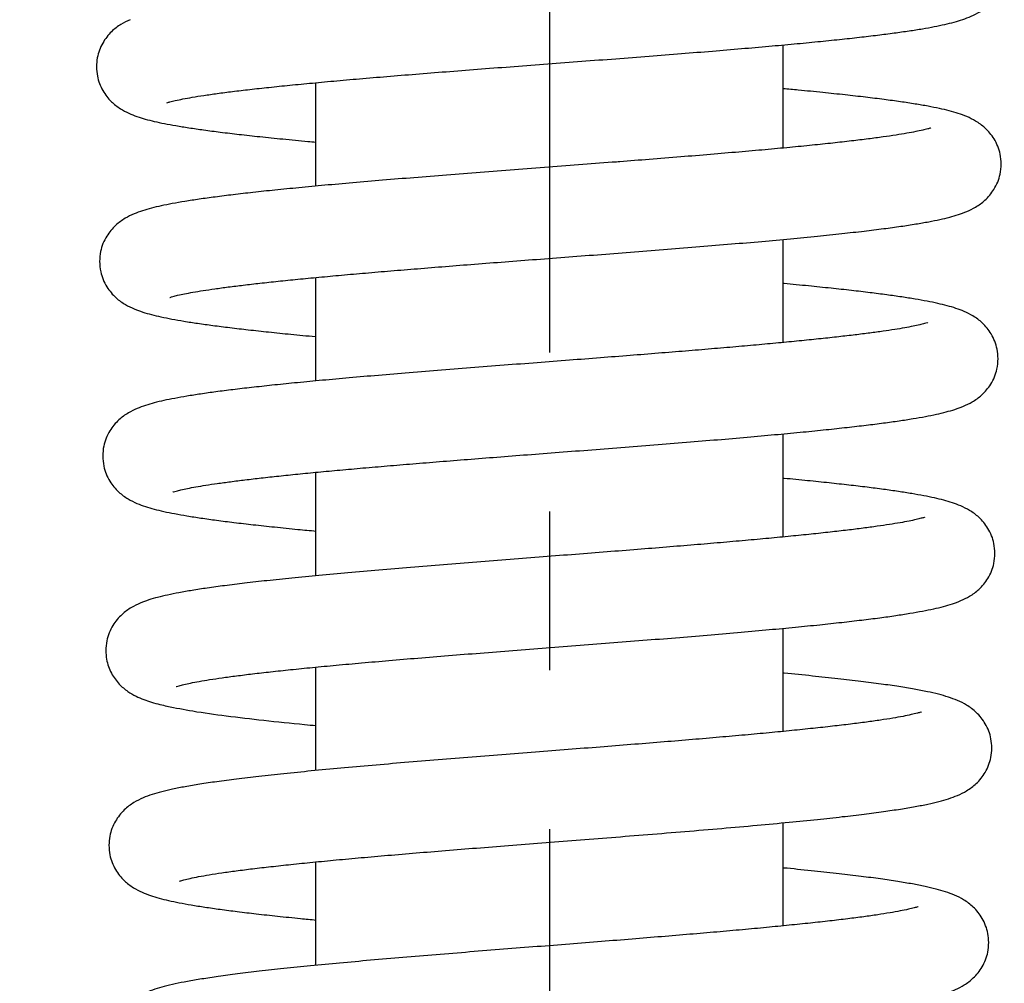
# Model space of a CAD drawing. Extents: x 90 to 314, y 317 to 466.
# Tile 4 of 6: x 277.99 to 285.58, y 407.39 to 414.82. Entities that reach past the tile are written whole.
import ezdxf

# ---------------------------------------------------------------- set-up
doc = ezdxf.new("R2010")
doc.units = 0
doc.header["$LTSCALE"] = 16.335
doc.header["$MEASUREMENT"] = 0
doc.header["$PDMODE"] = 3
doc.header["$PDSIZE"] = 0.3125
doc.linetypes.add('CENTER', pattern=[0.6, 0.375, -0.075, 0.075, -0.075])
doc.layers.get('0').update_dxf_attribs({"linetype": 'CONTINUOUS'})
doc.layers.get('Defpoints').update_dxf_attribs({"linetype": 'CONTINUOUS'})
doc.layers.add('CEN', color=3, linetype='CENTER')
doc.styles.get("Standard").update_dxf_attribs({"font": 'txt', "width": 0.8})
doc.dimstyles.get("Standard").update_dxf_attribs({"dimtxt": 3, "dimasz": 3, "dimexe": 0.5, "dimexo": 0.5, "dimgap": 1, "dimtad": 1, "dimzin": 1, "dimdsep": 46, "dimtxsty": 'Standard', "dimcen": 1, "dimclrd": 3, "dimclre": 3, "dimclrt": 3, "dimadec": 0, "dimazin": 0, "dimtp": 0.01, "dimtm": 0.01, "dimtfac": 1, "dimtofl": 0, "dimtmove": 0, "dimatfit": 0, "dimfxl": 1, "dimtolj": 1, "dimarcsym": 0})

# ---------------------------------------------------------------- blocks, each defined once
blk = doc.blocks.new('*D3')
at = {"color": 0, "lineweight": -2}
for p, q in [((90.07423883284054, 432.5443022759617), (90.07423883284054, 388.160448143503)), ((282.0742388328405, 394.4882492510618), (282.0742388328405, 388.160448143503)), ((279.0742388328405, 388.660448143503), (93.07423883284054, 388.660448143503))]:
    blk.add_line(p, q, dxfattribs=at)
at = {"color": 0}
for points in [[(93.07423883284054, 389.160448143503), (93.07423883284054, 388.160448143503), (90.07423883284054, 388.660448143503)], [(279.0742388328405, 389.160448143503), (279.0742388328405, 388.160448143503), (282.0742388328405, 388.660448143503)]]:
    blk.add_solid(points, dxfattribs=at)
at = {"layer": 'Defpoints', "color": 0}
for p in [(90.07423883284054, 433.0443022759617), (282.0742388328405, 394.9882492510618), (90.07423883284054, 388.660448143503)]:
    blk.add_point(p, dxfattribs=at)
at = {"color": 7, "insert": (186.0742388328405, 391.160448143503), "char_height": 3, "attachment_point": 5}
blk.add_mtext('\\A1;192.00', dxfattribs=at)

msp = doc.modelspace()

# ---------------------------------------------------------------- linework, layer by layer
at = {"color": 7, "linetype": 'Continuous'}
for p, q in [((283.8742388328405, 413.8304607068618), (283.8742388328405, 414.6252482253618)), ((280.2742388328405, 413.5368415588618), (280.2742388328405, 414.3342255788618)), ((283.8742388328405, 412.3317273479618), (283.8742388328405, 413.1265084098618)), ((280.2742388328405, 412.0356112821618), (280.2742388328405, 412.8329296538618)), ((283.8742388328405, 410.8331357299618), (283.8742388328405, 411.6277665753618)), ((280.2742388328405, 410.5342870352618), (280.2742388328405, 411.3316084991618)), ((283.8742388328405, 409.3345289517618), (283.8742388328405, 410.1291272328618)), ((280.2742388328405, 409.0329146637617), (280.2742388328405, 409.8302268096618)), ((283.8742388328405, 407.8359180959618), (283.8742388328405, 408.6304461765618)), ((280.2742388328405, 407.5315339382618), (280.2742388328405, 408.3288439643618))]:
    msp.add_line(p, q, dxfattribs=at)
for points in [[(279.1248020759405, 414.1788582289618), (279.1261569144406, 414.1792873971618), (279.1493794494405, 414.1862542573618), (279.1903628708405, 414.1964145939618), (279.2476851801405, 414.2084542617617), (279.3206665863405, 414.2217275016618), (279.4090321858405, 414.2358947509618), (279.5125780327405, 414.2507484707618), (279.6310417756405, 414.2661483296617), (279.7640698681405, 414.2819949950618), (279.9112315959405, 414.2982186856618), (280.0722338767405, 414.3147916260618), (280.2467860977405, 414.3317035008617), (280.4345121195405, 414.3489498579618), (280.6349319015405, 414.3665300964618), (280.8474455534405, 414.3844462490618), (281.0713190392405, 414.4027022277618), (281.3056711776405, 414.4213033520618), (281.5494618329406, 414.4402560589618), (281.8014813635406, 414.4595677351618), (282.0600646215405, 414.4792256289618), (282.3219745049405, 414.4991122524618), (282.5834263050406, 414.5190779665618), (282.8406618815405, 414.5389739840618), (283.0900969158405, 414.5586524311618), (283.3284579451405, 414.5779664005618), (283.5531872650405, 414.5967945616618), (283.7635437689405, 414.6151367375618), (283.9594407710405, 414.6330310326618), (284.1409573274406, 414.6505183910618), (284.3083062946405, 414.6676436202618), (284.4618088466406, 414.6844571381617), (284.6018767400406, 414.7010179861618), (284.7290046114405, 414.7173991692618), (284.8437788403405, 414.7336978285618), (284.9468431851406, 414.7500437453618), (285.0385187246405, 414.7665442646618), (285.1195923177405, 414.7834264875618), (285.1917067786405, 414.8012206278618), (285.2576476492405, 414.8211140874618), (285.3219025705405, 414.8458722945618), (285.3890226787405, 414.8809576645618), (285.4603258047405, 414.9357941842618), (285.5276328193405, 415.0219656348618), (285.5704572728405, 415.1353528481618), (285.5776668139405, 415.2071369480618)], [(278.8416220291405, 414.8196913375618), (278.7719471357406, 414.7835462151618), (278.6989609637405, 414.7272313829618), (278.6314741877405, 414.6397689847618), (278.5894015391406, 414.5256642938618), (278.5828206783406, 414.4569919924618)], [(278.5828104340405, 414.4571357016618), (278.5899721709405, 414.3855858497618), (278.6320931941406, 414.2732691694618), (278.6979665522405, 414.1878764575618), (278.7673568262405, 414.1334746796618), (278.8325820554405, 414.0984861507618), (278.8951922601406, 414.0736358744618), (278.9593245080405, 414.0537000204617), (279.0284290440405, 414.0361337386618), (279.1060024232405, 414.0194942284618), (279.1942360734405, 414.0031537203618), (279.2947243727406, 413.9867937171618), (279.4087117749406, 413.9702364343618), (279.5373005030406, 413.9533621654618), (279.6813695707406, 413.9360964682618), (279.8416005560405, 413.9183896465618), (280.0184688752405, 413.9002073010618), (280.2122105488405, 413.8815263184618), (280.2742290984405, 413.8757666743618)], [(285.5536443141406, 413.7069726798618), (285.5453745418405, 413.7839315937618), (285.4983779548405, 413.9011032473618), (285.4287279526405, 413.9855096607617), (285.3564398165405, 414.0384888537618), (285.2885928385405, 414.0724589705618), (285.2230564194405, 414.0967496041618), (285.1540437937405, 414.1168247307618), (285.0772401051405, 414.1351002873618), (284.9901520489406, 414.1525841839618), (284.8910377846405, 414.1697824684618), (284.7784839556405, 414.1869884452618), (284.6515026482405, 414.2043578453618), (284.5094377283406, 414.2219757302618), (284.3519223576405, 414.2398883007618), (284.1788623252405, 414.2581190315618), (283.9904262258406, 414.2766778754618), (283.8742503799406, 414.2875930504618)], [(285.0124722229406, 413.9855483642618), (285.0094407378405, 413.9844989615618), (284.9873770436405, 413.9778714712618), (284.9492053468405, 413.9683076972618), (284.8957528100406, 413.9568909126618), (284.8271369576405, 413.9441565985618), (284.7432659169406, 413.9304152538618), (284.6441923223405, 413.9158889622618), (284.5300798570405, 413.9007350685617), (284.4011186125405, 413.8850570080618), (284.2572538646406, 413.8688921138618), (284.0984169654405, 413.8522552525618), (283.9246116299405, 413.8351518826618), (283.7359433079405, 413.8175813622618), (283.5326462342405, 413.7995389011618), (283.3151094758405, 413.7810167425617), (283.0841171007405, 413.7620222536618), (282.8414489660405, 413.7426216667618), (282.6147244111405, 413.7248634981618)], [(282.5893549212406, 413.7228932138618), (282.3303502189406, 413.7029142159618), (282.0671490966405, 413.6827611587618), (281.8025889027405, 413.6625097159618), (281.5395516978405, 413.6422350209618), (281.2809155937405, 413.6220143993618), (281.0294489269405, 413.6019258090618), (280.7877070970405, 413.5820460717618), (280.5579586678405, 413.5624505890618), (280.3421236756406, 413.5432129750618), (280.1416816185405, 413.5244002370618), (279.9571752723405, 413.5060228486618), (279.7885374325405, 413.4880515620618), (279.6354963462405, 413.4704479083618), (279.4975962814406, 413.4531598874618), (279.3742026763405, 413.4361134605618), (279.2644888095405, 413.4191964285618), (279.1673806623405, 413.4022243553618), (279.0816583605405, 413.3849152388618), (279.0059337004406, 413.3668243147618), (278.9376182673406, 413.3469169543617), (278.8723940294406, 413.3227523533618), (278.8045822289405, 413.2888647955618), (278.7321029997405, 413.2358651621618), (278.6621617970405, 413.1512239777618), (278.6150604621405, 413.0337426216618), (278.6068330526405, 412.9569729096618)], [(279.1486463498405, 412.6790110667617), (279.1503681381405, 412.6795847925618), (279.1714253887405, 412.6859909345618), (279.2085367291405, 412.6953981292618), (279.2602690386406, 412.7065758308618), (279.3256368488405, 412.7188666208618), (279.4039885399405, 412.7319102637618), (279.4950142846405, 412.7455209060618), (279.5985177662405, 412.7595896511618), (279.7143357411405, 412.7740485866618), (279.8422940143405, 412.7888533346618), (279.9821796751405, 412.8039737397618), (280.1337226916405, 412.8193886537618), (280.2965828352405, 412.8350828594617), (280.4703828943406, 412.8510490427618), (280.6549356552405, 412.8673061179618), (280.8500809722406, 412.8838815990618), (281.0555951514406, 412.9008043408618), (281.2711667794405, 412.9181041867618), (281.4963710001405, 412.9358117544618), (281.7306420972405, 412.9539583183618), (281.9730996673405, 412.9725646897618), (282.2218860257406, 412.9915928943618), (282.4746820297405, 413.0109857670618), (282.7290099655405, 413.0306868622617), (282.9822900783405, 413.0506406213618), (283.2319038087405, 413.0707926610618), (283.4752327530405, 413.0910877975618), (283.7092689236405, 413.1114292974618), (283.9308789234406, 413.1316856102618), (284.1373931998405, 413.1517283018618), (284.3267261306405, 413.1714352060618), (284.4974516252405, 413.1906931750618), (284.6488539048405, 413.2094032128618), (284.7813326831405, 413.2275446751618), (284.8963621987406, 413.2452199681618), (284.9957599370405, 413.2626086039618), (285.0817287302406, 413.2800334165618), (285.1567512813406, 413.2980429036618), (285.2241527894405, 413.3177665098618), (285.2887601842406, 413.3417698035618), (285.3561354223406, 413.3754845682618), (285.4281771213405, 413.4281355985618), (285.4978052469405, 413.5120951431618), (285.5449452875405, 413.6282527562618), (285.5536579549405, 413.7071560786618)], [(282.6147244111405, 413.7248634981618), (282.5893549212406, 413.7228932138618)], [(278.6068205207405, 412.9571603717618), (278.6156764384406, 412.8776051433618), (278.6636022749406, 412.7605677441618), (278.7341607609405, 412.6764270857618), (278.8068332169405, 412.6239703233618), (278.8745059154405, 412.5905176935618), (278.9392380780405, 412.5667180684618), (279.0063573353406, 412.5472231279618), (279.0800986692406, 412.5295803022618), (279.1630936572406, 412.5127279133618), (279.2569385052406, 412.4961829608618), (279.3624811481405, 412.4797288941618), (279.4799913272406, 412.4632797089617), (279.6098740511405, 412.4467427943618), (279.7528821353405, 412.4300002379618), (279.9096853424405, 412.4129624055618), (280.0809122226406, 412.3955525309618), (280.2671328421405, 412.3777018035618), (280.2742373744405, 412.3770394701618)], [(285.5296479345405, 412.2069795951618), (285.5218705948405, 412.2816330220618), (285.4762580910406, 412.3980173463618), (285.4075741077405, 412.4829618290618), (285.3359422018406, 412.5365043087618), (285.2688423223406, 412.5707925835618), (285.2047740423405, 412.5950726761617), (285.1384636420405, 412.6148515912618), (285.0656541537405, 412.6326735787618), (284.9837236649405, 412.6496378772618), (284.8912192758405, 412.6662251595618), (284.7875010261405, 412.6826411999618), (284.6717128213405, 412.6990721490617), (284.5428806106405, 412.7156737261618), (284.4001187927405, 412.7325585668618), (284.2425970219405, 412.7498165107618), (284.0695466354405, 412.7675237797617), (283.8802844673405, 412.7857479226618), (283.8742401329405, 412.7863135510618)], [(284.9880713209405, 412.4851921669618), (284.9850165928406, 412.4841309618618), (284.9632882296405, 412.4775729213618), (284.9261589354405, 412.4682035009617), (284.8749946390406, 412.4571601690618), (284.8105615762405, 412.4450249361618), (284.7333443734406, 412.4321240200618), (284.6437179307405, 412.4186560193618), (284.5419450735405, 412.4047386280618), (284.4282154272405, 412.3904413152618), (284.3027333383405, 412.3758104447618), (284.1657452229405, 412.3608785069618), (284.0175568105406, 412.3456692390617), (283.8585447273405, 412.3302006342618), (283.6891643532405, 412.3144867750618), (283.5099332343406, 412.2985370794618), (283.3210242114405, 412.2823227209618), (283.1222606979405, 412.2657815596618), (282.9134775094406, 412.2488493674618), (282.6945752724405, 412.2314611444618), (282.4655680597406, 412.2135512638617), (282.2266366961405, 412.1950535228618), (281.9782693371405, 412.1759073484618), (281.7230353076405, 412.1561902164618), (281.4655072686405, 412.1361150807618), (281.2103919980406, 412.1158998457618), (280.9622445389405, 412.0957614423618), (280.7252611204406, 412.0759156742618), (280.5030808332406, 412.0565757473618), (280.2976039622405, 412.0378547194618), (280.1085414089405, 412.0197015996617), (279.9352833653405, 412.0020465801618), (279.7771241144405, 411.9848143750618), (279.6332995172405, 411.9679215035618), (279.5030100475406, 411.9512713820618), (279.3854209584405, 411.9347444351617), (279.2796917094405, 411.9181880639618), (279.1855276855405, 411.9015013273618), (279.1022341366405, 411.8844823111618), (279.0282875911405, 411.8666535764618), (278.9610564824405, 411.8469419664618), (278.8963080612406, 411.8228729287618), (278.8285932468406, 411.7889812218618), (278.7559922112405, 411.7358340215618), (278.6859040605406, 411.6508378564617), (278.6389313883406, 411.5331604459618), (278.6308321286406, 411.4569747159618)], [(279.1726264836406, 411.1792055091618), (279.1754129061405, 411.1801703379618), (279.1968846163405, 411.1866752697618), (279.2337008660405, 411.1960005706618), (279.2844654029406, 411.2069989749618), (279.3483937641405, 411.2190852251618), (279.4249891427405, 411.2319319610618), (279.5138629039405, 411.2453394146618), (279.6147063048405, 411.2591846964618), (279.7273220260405, 411.2733991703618), (279.8515154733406, 411.2879387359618), (279.9870595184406, 411.3027732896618), (280.1336765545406, 411.3178815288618), (280.2910261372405, 411.3332479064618), (280.4586962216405, 411.3488607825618), (280.6361981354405, 411.3647113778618), (280.8231930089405, 411.3808125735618), (281.0197731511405, 411.3972190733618), (281.2260649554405, 411.4139914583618), (281.4421358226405, 411.4311910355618), (281.6679504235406, 411.4488796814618), (281.9033220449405, 411.4671197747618), (282.1478554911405, 411.4859739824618), (282.3999632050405, 411.5054338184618), (282.6555518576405, 411.5253179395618), (282.9100838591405, 411.5454201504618), (283.1591070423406, 411.5655353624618), (283.3984531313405, 411.5854597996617), (283.6244197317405, 411.6049911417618), (283.8343134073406, 411.6239650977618), (284.0277942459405, 411.6423872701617), (284.2052687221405, 411.6603150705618), (284.3672785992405, 411.6778113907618), (284.5144652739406, 411.6949472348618), (284.6475469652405, 411.7118064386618), (284.7673121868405, 411.7284943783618), (284.8746560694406, 411.7451579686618), (284.9701486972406, 411.7619306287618), (285.0544998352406, 411.7790100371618), (285.1292428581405, 411.7968635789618), (285.1970149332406, 411.8165427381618), (285.2621063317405, 411.8404971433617), (285.3299236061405, 411.8740797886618), (285.4025513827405, 411.9266040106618), (285.4729515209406, 412.0106735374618), (285.5207889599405, 412.1275451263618), (285.5296570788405, 412.2071612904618)], [(278.6308189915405, 411.4571580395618), (278.6394069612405, 411.3787996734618), (278.6861007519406, 411.2629804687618), (278.7553546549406, 411.1788981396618), (278.8272626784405, 411.1259667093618), (278.8947274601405, 411.0919638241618), (278.9595138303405, 411.0677285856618), (279.0269117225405, 411.0478735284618), (279.1012867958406, 411.0298852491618), (279.1853129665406, 411.0126899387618), (279.2805024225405, 410.9958179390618), (279.3877567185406, 410.9790384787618), (279.5081109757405, 410.9621608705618), (279.6424029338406, 410.9450635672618), (279.7913064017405, 410.9276638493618), (279.9553467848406, 410.9099012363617), (280.1348967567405, 410.8917287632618), (280.2742291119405, 410.8783376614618)], [(285.5056469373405, 410.7069776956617), (285.4977381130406, 410.7822720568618), (285.4513341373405, 410.8995983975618), (285.3816646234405, 410.9847924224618), (285.3093258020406, 411.0381816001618), (285.2418607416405, 411.0722313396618), (285.1775888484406, 411.0963346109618), (285.1112470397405, 411.1159730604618), (285.0386409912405, 411.1336647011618), (284.9571266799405, 411.1505121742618), (284.8651007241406, 411.1670184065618), (284.7617131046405, 411.1834096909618), (284.6467055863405, 411.1997752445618), (284.5199781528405, 411.2161736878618), (284.3807877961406, 411.2327334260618), (284.2284206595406, 411.2495562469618), (284.0621731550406, 411.2667300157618), (283.8813657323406, 411.2843342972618), (283.8742403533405, 411.2850088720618)], [(284.9635655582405, 410.9847974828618), (284.9603581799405, 410.9836800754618), (284.9375848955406, 410.9768243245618), (284.8983313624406, 410.9669834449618), (284.8440231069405, 410.9553785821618), (284.7756603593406, 410.9426643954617), (284.6937890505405, 410.9291796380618), (284.5986961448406, 410.9151079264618), (284.4905872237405, 410.9005597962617), (284.3696573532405, 410.8856058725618), (284.2361337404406, 410.8702937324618), (284.0903022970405, 410.8546569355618), (283.9325248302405, 410.8387201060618), (283.7632397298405, 410.8225009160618), (283.5827123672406, 410.8059890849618), (283.3910540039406, 410.7891530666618), (283.1884226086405, 410.7719590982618), (282.9750544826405, 410.7543720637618), (282.7512944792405, 410.7363558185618), (282.5176285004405, 410.7178733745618), (282.2748076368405, 410.6988939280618), (282.0246534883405, 410.6794524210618), (281.7696960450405, 410.6596200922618), (281.5126546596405, 410.6394678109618), (281.2563630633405, 410.6190655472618), (281.0036909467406, 410.5984821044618), (280.7574782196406, 410.5777861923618), (280.5207918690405, 410.5570766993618), (280.2967338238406, 410.5364805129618), (280.0879439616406, 410.5161214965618), (279.8964825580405, 410.4961173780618), (279.7237566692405, 410.4765770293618), (279.5704638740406, 410.4575944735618), (279.4361433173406, 410.4391777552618), (279.3193270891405, 410.4212176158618), (279.2182239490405, 410.4035290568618), (279.1306670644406, 410.3857840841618), (279.0542793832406, 410.3674455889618), (278.9857996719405, 410.3473959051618), (278.9204605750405, 410.3230967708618), (278.8524668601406, 410.2890178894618), (278.7798373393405, 410.2357635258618), (278.7098683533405, 410.1508173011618), (278.6629529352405, 410.0332748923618), (278.6548322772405, 409.9569761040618)], [(279.1976882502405, 409.6798280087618), (279.1990702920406, 409.6802844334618), (279.2195744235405, 409.6865901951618), (279.2560581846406, 409.6959473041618), (279.3075604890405, 409.7072031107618), (279.3737973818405, 409.7197793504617), (279.4547756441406, 409.7333530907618), (279.5504672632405, 409.7477086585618), (279.6607846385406, 409.7626981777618), (279.7855709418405, 409.7782186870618), (279.9248113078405, 409.7942219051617), (280.0785456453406, 409.8106887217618), (280.2467429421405, 409.8276098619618), (280.4292734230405, 409.8449823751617), (280.6258839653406, 409.8628075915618), (280.8361749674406, 409.8810898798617), (281.0595238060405, 409.8998314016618), (281.2945596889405, 409.9189916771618), (281.5393322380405, 409.9385062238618), (281.7916303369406, 409.9583112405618), (282.0490354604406, 409.9783438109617), (282.3089805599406, 409.9985418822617), (282.5688106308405, 410.0188438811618), (282.8256768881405, 410.0391747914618), (283.0765995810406, 410.0594438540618), (283.3187701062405, 410.0795606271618), (283.5496535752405, 410.0994362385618), (283.7670669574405, 410.1189837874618), (283.9692472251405, 410.1381194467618), (284.1552660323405, 410.1568018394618), (284.3251124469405, 410.1750541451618), (284.4790449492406, 410.1929131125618), (284.6175264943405, 410.2104295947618), (284.7412168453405, 410.2276772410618), (284.8509833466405, 410.2447689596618), (284.9479444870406, 410.2618899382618), (285.0334733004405, 410.2793460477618), (285.1090443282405, 410.2976052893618), (285.1772353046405, 410.3177156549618), (285.2424321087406, 410.3421792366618), (285.3100074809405, 410.3763862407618), (285.3817295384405, 410.4294202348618), (285.4506174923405, 410.5133592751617), (285.4970750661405, 410.6288137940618), (285.5056587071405, 410.7071584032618)], [(278.6548042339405, 409.9571275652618), (278.6610700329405, 409.8901653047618), (278.6988557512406, 409.7827269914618), (278.7590661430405, 409.6987679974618), (278.8244336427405, 409.6430620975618), (278.8876306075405, 409.6061187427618), (278.9475956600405, 409.5801976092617), (279.0075920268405, 409.5599114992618), (279.0722413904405, 409.5420954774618), (279.1266721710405, 409.5292587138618)], [(285.4816538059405, 409.2069904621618), (285.4746854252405, 409.2776945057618), (285.4310494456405, 409.3933252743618), (285.3618329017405, 409.4809836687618), (285.2874514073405, 409.5370183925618), (285.2164178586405, 409.5730066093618), (285.1465110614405, 409.5988563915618), (285.0710362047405, 409.6204843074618), (284.9847864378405, 409.6404813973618), (284.8839507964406, 409.6600166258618), (284.7659318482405, 409.6796084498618), (284.6291299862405, 409.6994730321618), (284.4725655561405, 409.7197091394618), (284.2957925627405, 409.7403570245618), (284.0989602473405, 409.7614155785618), (283.8827874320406, 409.7828601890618), (283.8742410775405, 409.7836789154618)], [(279.1261565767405, 409.5293662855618), (279.3251207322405, 409.4919792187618), (279.5821026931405, 409.4550073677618), (279.8713310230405, 409.4206983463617), (280.1856610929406, 409.3882087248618), (280.2742132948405, 409.3796609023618)], [(284.9387373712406, 409.4842830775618), (284.9348535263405, 409.4829406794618), (284.9075702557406, 409.4749035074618), (284.8611679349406, 409.4636516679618), (284.7978084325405, 409.4506474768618), (284.7186254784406, 409.4365586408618), (284.6242883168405, 409.4217256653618), (284.5152739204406, 409.4063391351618), (284.3920094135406, 409.3905151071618), (284.2549482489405, 409.3743297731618), (284.1046118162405, 409.3578365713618), (283.9416124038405, 409.3410752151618), (283.7666735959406, 409.3240775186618), (283.5804288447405, 409.3068514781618), (283.3832308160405, 409.2893699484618), (283.1754492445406, 409.2716012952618), (282.9575181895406, 409.2535121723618), (282.7299642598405, 409.2350679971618), (282.4934361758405, 409.2162332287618), (282.2487358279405, 409.1969715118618), (281.9968507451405, 409.1772457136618), (281.7390065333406, 409.1570193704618), (281.4774647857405, 409.1363175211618), (281.2157232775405, 409.1152467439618), (280.9574152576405, 409.0939179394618), (280.7061050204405, 409.0724400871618), (280.4651529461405, 409.0509193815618), (280.2375874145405, 409.0294581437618), (280.0261862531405, 409.0081738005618), (279.8334469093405, 408.9872130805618), (279.6610676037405, 408.9667127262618), (279.5097680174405, 408.9467782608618), (279.3786669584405, 408.9273700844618), (279.2659071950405, 408.9083084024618), (279.1691522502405, 408.8892628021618), (279.0854362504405, 408.8695906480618), (279.0112009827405, 408.8480679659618), (278.9418490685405, 408.8221403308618), (278.8711933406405, 408.7859626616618), (278.7973879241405, 408.7298259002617), (278.7288381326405, 408.6423154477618), (278.6856964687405, 408.5272202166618), (278.6788230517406, 408.4569930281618)], [(279.2216044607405, 408.1799746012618), (279.2266454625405, 408.1817310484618), (279.2557246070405, 408.1901958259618), (279.3042118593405, 408.2018014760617), (279.3697931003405, 408.2150893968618), (279.4513141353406, 408.2294162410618), (279.5481371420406, 408.2444630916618), (279.6598582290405, 408.2600582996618), (279.7861589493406, 408.2761028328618), (279.9267261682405, 408.2925363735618), (280.0812061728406, 408.3093207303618), (280.2491763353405, 408.3264311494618), (280.4301038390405, 408.3438493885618), (280.6234089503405, 408.3615682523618), (280.8286899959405, 408.3796090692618), (281.0454837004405, 408.3979975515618), (281.2732176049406, 408.4167610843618), (281.5111819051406, 408.4359282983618), (281.7585003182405, 408.4555288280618), (282.0141895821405, 408.4756002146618), (282.2780684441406, 408.4962615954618), (282.5503066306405, 408.5176846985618), (282.8306093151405, 408.5400432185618), (283.1173761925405, 408.5634605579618), (283.4020139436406, 408.5875279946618), (283.6728413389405, 408.6115263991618), (283.9199139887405, 408.6347370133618), (284.1379898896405, 408.6566798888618), (284.3296122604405, 408.6775284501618), (284.4983284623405, 408.6975802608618), (284.6472960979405, 408.7171530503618), (284.7782203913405, 408.7364477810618), (284.8918264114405, 408.7555526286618), (284.9895600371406, 408.7746933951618), (285.0738113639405, 408.7943978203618), (285.1480497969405, 408.8158121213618), (285.2171331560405, 408.8414684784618), (285.2874107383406, 408.8771221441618), (285.3610048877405, 408.9323934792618), (285.4297988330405, 409.0186667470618), (285.4739736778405, 409.1329693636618), (285.4816637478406, 409.2071517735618)], [(278.6788136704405, 408.4571521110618), (278.6864907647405, 408.3830271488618), (278.7304154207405, 408.2691012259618), (278.7980190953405, 408.1837325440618), (278.8685349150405, 408.1298353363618), (278.9347921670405, 408.0951179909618), (278.9990971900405, 408.0701391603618), (279.0659036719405, 408.0497859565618), (279.1384121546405, 408.0317001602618), (279.2200289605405, 408.0144965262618), (279.3127267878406, 407.9975954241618), (279.4177564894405, 407.9807220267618), (279.5358800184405, 407.9637421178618), (279.6678815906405, 407.9465425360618), (279.8145798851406, 407.9290233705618), (279.9766718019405, 407.9111089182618), (280.1547271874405, 407.8927378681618), (280.2742267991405, 407.8810086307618)], [(285.4576540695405, 407.7069918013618), (285.4507133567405, 407.7775683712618), (285.4070707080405, 407.8933254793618), (285.3379436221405, 407.9809482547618), (285.2640465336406, 408.0367700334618), (285.1936647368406, 408.0726351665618), (285.1249259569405, 408.0982910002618), (285.0513895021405, 408.1196394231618), (284.9677355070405, 408.1393467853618), (284.8702640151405, 408.1585710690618), (284.7565000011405, 408.1778211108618), (284.6249686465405, 408.1973046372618), (284.4749712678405, 408.2170931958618), (284.3056194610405, 408.2372889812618), (284.1158165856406, 408.2580134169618), (283.9046669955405, 408.2793641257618), (283.8742465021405, 408.2823225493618)], [(284.9140202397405, 407.9837897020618), (284.9108504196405, 407.9827023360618), (284.8842907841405, 407.9748023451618), (284.8385921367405, 407.9636151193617), (284.7758399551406, 407.9506189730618), (284.6971393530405, 407.9364977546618), (284.6031544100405, 407.9216042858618), (284.4943741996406, 407.9061386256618), (284.3712539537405, 407.8902246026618), (284.2342903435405, 407.8739451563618), (284.0840619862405, 407.8573598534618), (283.9212520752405, 407.8405142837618), (283.7466001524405, 407.8234396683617), (283.5605336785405, 407.8061233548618), (283.3634047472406, 407.7885386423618), (283.1556122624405, 407.7706563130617), (282.9376283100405, 407.7524454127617), (282.7100253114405, 407.7338737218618), (282.4735043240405, 407.7149080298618), (282.2289245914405, 407.6955142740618), (281.9773341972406, 407.6756575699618), (281.7200379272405, 407.6553050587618), (281.4594943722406, 407.6344955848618), (281.1992803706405, 407.6133422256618), (280.9430554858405, 407.5919601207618), (280.6943812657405, 407.5704623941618), (280.4565836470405, 407.5489592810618), (280.2326634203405, 407.5275608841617), (280.0254160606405, 407.5064017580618), (279.8370714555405, 407.4856211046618), (279.6690453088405, 407.4653442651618), (279.5216446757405, 407.4456405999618), (279.3936602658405, 407.4264244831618), (279.2832926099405, 407.4075094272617), (279.1882860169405, 407.3885566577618), (279.1057758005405, 407.3689126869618), (279.0324171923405, 407.3473712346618), (278.9636090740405, 407.3213308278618), (278.8933169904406, 407.2849235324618), (278.8200119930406, 407.2285768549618), (278.7520943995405, 407.1410456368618), (278.7095400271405, 407.0264406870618), (278.7028217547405, 406.9569967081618)], [(279.2463054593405, 406.6804730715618), (279.2505222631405, 406.6819366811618), (279.2787298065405, 406.6902372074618), (279.3263133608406, 406.7017490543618), (279.3909276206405, 406.7149775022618), (279.4713619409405, 406.7292569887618), (279.5669080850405, 406.7442540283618), (279.6770788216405, 406.7597861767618), (279.8014598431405, 406.7757454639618), (279.9396308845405, 406.7920635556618), (280.0911220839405, 406.8086946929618), (280.2553888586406, 406.8256067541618), (280.4317968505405, 406.8427762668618), (280.6196801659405, 406.8601915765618), (280.8190072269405, 406.8779084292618), (281.0300512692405, 406.8960113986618), (281.2530664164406, 406.9145867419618), (281.4882203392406, 406.9337219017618), (281.7355186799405, 406.9535052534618), (281.9945832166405, 406.9740152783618), (282.2624633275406, 406.9951554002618), (282.5340426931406, 407.0166865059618), (282.8040045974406, 407.0383665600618), (283.0671616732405, 407.0599561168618), (283.3192565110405, 407.0812650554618), (283.5572593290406, 407.1021688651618), (283.7787216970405, 407.1225498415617), (283.9817932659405, 407.1422931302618), (284.1655972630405, 407.1613234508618), (284.3308617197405, 407.1796922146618), (284.4787256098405, 407.1974855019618), (284.6104240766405, 407.2148039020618), (284.7272482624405, 407.2317696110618), (284.8303511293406, 407.2485089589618), (284.9210389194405, 407.2652103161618), (285.0009637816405, 407.2822071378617), (285.0724432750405, 407.3001708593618), (285.1387015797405, 407.3204894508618), (285.2026055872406, 407.3454524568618), (285.2685994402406, 407.3801896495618), (285.3389578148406, 407.4341744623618), (285.4064167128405, 407.5196939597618), (285.4500919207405, 407.6335249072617), (285.4576646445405, 407.7071523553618)]]:
    msp.add_spline(points, degree=3, dxfattribs=at)
at = {"layer": 'CEN', "color": 7}
msp.add_line((282.0742388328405, 428.1822756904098), (282.0742388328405, 394.9882492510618), dxfattribs=at)

# ---------------------------------------------------------------- dimensions: what is measured, and where the dimension line sits
at = {"color": 7}
dim = msp.add_linear_dim(base=(90.07423883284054, 388.660448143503), p1=(282.0742388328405, 394.9882492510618), p2=(90.07423883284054, 433.0443022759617), dimstyle='Standard', override={"dimclrd": 0, "dimclre": 0, "dimclrt": 7}, dxfattribs=at)
dim.commit()
dim.dimension.update_dxf_attribs({"geometry": '*D3', "text_midpoint": (186.0742388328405, 391.160448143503)})

doc.saveas('drawing.dxf')
